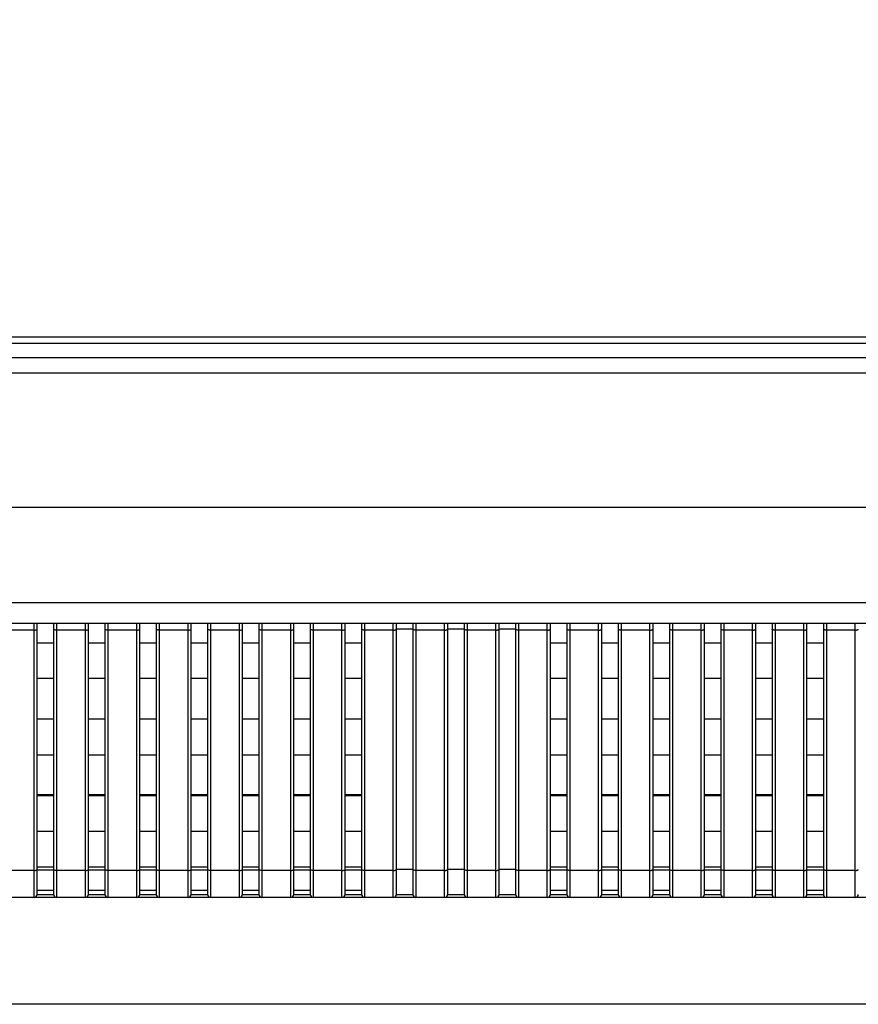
# Model space of a CAD drawing. Header units: millimetres. Extents: x -9020 to -2602, y 1105 to 6065.
# Tile 68 of 80: x -6769 to -6687, y 3945 to 4041. Entities that reach past the tile are written whole.
import ezdxf

# ---------------------------------------------------------------- set-up
doc = ezdxf.new("R2010")
doc.units = ezdxf.units.MM
doc.header["$LTSCALE"] = 65.395
doc.header["$PDSIZE"] = 0.05
doc.layers.get('0').update_dxf_attribs({"linetype": 'CONTINUOUS'})
doc.layers.get('Defpoints').update_dxf_attribs({"linetype": 'CONTINUOUS'})
doc.styles.get("Standard").update_dxf_attribs({"font": 'GOTHIC.TTF', "width": 0.5})
doc.dimstyles.new('ISO-25', dxfattribs={"dimtxt": 2.5, "dimasz": 2.5, "dimexe": 1.25, "dimexo": 0.625, "dimtad": 1, "dimtxsty": 'STANDARD', "dimcen": 2.5, "dimadec": 0, "dimazin": 0, "dimtfac": 1, "dimtmove": 0, "dimatfit": 3, "dimfxl": 1, "dimarcsym": 0})

# ---------------------------------------------------------------- blocks, each defined once
blk = doc.blocks.new('*D2')
at = {"color": 3, "lineweight": -2}
for p, q in [((-7776.392, 4010.081), (-7776.392, 4113.644)), ((-7634.942, 4010.081), (-7777.642, 4010.081)), ((-7776.392, 3995.081), (-7776.392, 3960.081)), ((-6463.802, 3945.081), (-7777.642, 3945.081))]:
    blk.add_line(p, q, dxfattribs=at)
at = {"color": 3}
for points in [[(-7773.892, 3995.081), (-7778.892, 3995.081), (-7776.392, 4010.081)], [(-7778.892, 3960.081), (-7773.892, 3960.081), (-7776.392, 3945.081)]]:
    blk.add_solid(points, dxfattribs=at)
at = {"layer": 'Defpoints', "color": 0}
for p in [(-7634.317, 4010.081), (-7776.392, 3945.081), (-6463.177, 3945.081)]:
    blk.add_point(p, dxfattribs=at)
at = {"color": 2, "insert": (-7794.352, 4078.229), "char_height": 20, "attachment_point": 5, "rotation": 90}
blk.add_mtext('65 [2,559]', dxfattribs=at)

msp = doc.modelspace()

# ---------------------------------------------------------------- linework, layer by layer
at = {"color": 7, "linetype": 'Continuous'}
for p, q in [((-7634.917, 4009.481), (-6185.037, 4009.481)), ((-7634.317, 4010.081), (-6185.637, 4010.081)), ((-7635.852, 4008.081), (-6184.102, 4008.081)), ((-7637.352, 4006.581), (-6182.602, 4006.581)), ((-6182.602, 3993.481), (-7637.352, 3993.481)), ((-6192.068, 3984.181), (-7627.886, 3984.181)), ((-6191.635, 3982.181), (-7628.319, 3982.181)), ((-6767.577, 3981.523), (-6770.377, 3981.523)), ((-6767.577, 3955.481), (-6767.577, 3982.181)), ((-6767.277, 3955.781), (-6767.277, 3982.181)), ((-6765.677, 3982.181), (-6765.677, 3955.781)), ((-6765.377, 3982.181), (-6765.377, 3955.481)), ((-6762.577, 3981.523), (-6765.377, 3981.523)), ((-6762.577, 3955.481), (-6762.577, 3982.181)), ((-6762.277, 3955.781), (-6762.277, 3982.181)), ((-6760.677, 3982.181), (-6760.677, 3955.781)), ((-6760.377, 3982.181), (-6760.377, 3955.481)), ((-6757.577, 3981.523), (-6760.377, 3981.523)), ((-6757.577, 3955.481), (-6757.577, 3982.181)), ((-6757.277, 3955.781), (-6757.277, 3982.181)), ((-6755.677, 3982.181), (-6755.677, 3955.781)), ((-6755.377, 3982.181), (-6755.377, 3955.481)), ((-6752.577, 3981.523), (-6755.377, 3981.523)), ((-6752.577, 3955.481), (-6752.577, 3982.181)), ((-6752.277, 3955.781), (-6752.277, 3982.181)), ((-6750.677, 3982.181), (-6750.677, 3955.781)), ((-6750.377, 3982.181), (-6750.377, 3955.481)), ((-6747.577, 3981.523), (-6750.377, 3981.523)), ((-6747.577, 3955.481), (-6747.577, 3982.181)), ((-6747.277, 3955.781), (-6747.277, 3982.181)), ((-6745.677, 3982.181), (-6745.677, 3955.781)), ((-6745.377, 3982.181), (-6745.377, 3955.481)), ((-6742.577, 3981.523), (-6745.377, 3981.523)), ((-6742.577, 3955.481), (-6742.577, 3982.181)), ((-6742.277, 3955.781), (-6742.277, 3982.181)), ((-6740.677, 3982.181), (-6740.677, 3955.781)), ((-6740.377, 3982.181), (-6740.377, 3955.481)), ((-6737.577, 3981.523), (-6740.377, 3981.523)), ((-6737.577, 3955.481), (-6737.577, 3982.181)), ((-6737.277, 3955.781), (-6737.277, 3982.181)), ((-6735.677, 3982.181), (-6735.677, 3955.781)), ((-6735.377, 3982.181), (-6735.377, 3955.481)), ((-6732.577, 3981.523), (-6735.377, 3981.523)), ((-6732.577, 3955.481), (-6732.577, 3982.181)), ((-6732.277, 3955.781), (-6732.277, 3982.181)), ((-6730.677, 3981.626), (-6732.277, 3981.626)), ((-6730.677, 3982.181), (-6730.677, 3955.781)), ((-6730.377, 3982.181), (-6730.377, 3955.481)), ((-6727.577, 3981.523), (-6730.377, 3981.523)), ((-6727.577, 3955.481), (-6727.577, 3982.181)), ((-6727.277, 3955.781), (-6727.277, 3982.181)), ((-6725.677, 3981.626), (-6727.277, 3981.626)), ((-6725.677, 3982.181), (-6725.677, 3955.781)), ((-6725.377, 3982.181), (-6725.377, 3955.481)), ((-6722.577, 3981.523), (-6725.377, 3981.523)), ((-6722.577, 3955.481), (-6722.577, 3982.181)), ((-6722.277, 3955.781), (-6722.277, 3982.181)), ((-6720.677, 3981.626), (-6722.277, 3981.626)), ((-6720.677, 3982.181), (-6720.677, 3955.781)), ((-6720.377, 3982.181), (-6720.377, 3955.481)), ((-6717.577, 3981.523), (-6720.377, 3981.523)), ((-6717.577, 3955.481), (-6717.577, 3982.181)), ((-6717.277, 3955.781), (-6717.277, 3982.181)), ((-6715.677, 3982.181), (-6715.677, 3955.781)), ((-6715.377, 3982.181), (-6715.377, 3955.481)), ((-6712.577, 3981.523), (-6715.377, 3981.523)), ((-6712.577, 3955.481), (-6712.577, 3982.181)), ((-6712.277, 3955.781), (-6712.277, 3982.181)), ((-6710.677, 3982.181), (-6710.677, 3955.781)), ((-6710.377, 3982.181), (-6710.377, 3955.481)), ((-6707.577, 3981.523), (-6710.377, 3981.523)), ((-6707.577, 3955.481), (-6707.577, 3982.181)), ((-6707.277, 3955.781), (-6707.277, 3982.181)), ((-6705.677, 3982.181), (-6705.677, 3955.781)), ((-6705.377, 3982.181), (-6705.377, 3955.481)), ((-6702.577, 3981.523), (-6705.377, 3981.523)), ((-6702.577, 3955.481), (-6702.577, 3982.181)), ((-6702.277, 3955.781), (-6702.277, 3982.181)), ((-6700.677, 3982.181), (-6700.677, 3955.781)), ((-6700.377, 3982.181), (-6700.377, 3955.481)), ((-6697.577, 3981.523), (-6700.377, 3981.523)), ((-6697.577, 3955.481), (-6697.577, 3982.181)), ((-6697.277, 3955.781), (-6697.277, 3982.181)), ((-6695.677, 3982.181), (-6695.677, 3955.781)), ((-6695.377, 3982.181), (-6695.377, 3955.481)), ((-6692.577, 3981.523), (-6695.377, 3981.523)), ((-6692.577, 3955.481), (-6692.577, 3982.181)), ((-6692.277, 3955.781), (-6692.277, 3982.181)), ((-6690.677, 3982.181), (-6690.677, 3955.781)), ((-6690.377, 3982.181), (-6690.377, 3955.481)), ((-6687.577, 3981.523), (-6690.377, 3981.523)), ((-6687.577, 3955.481), (-6687.577, 3982.181)), ((-6767.277, 3980.281), (-6765.677, 3980.281)), ((-6762.277, 3980.281), (-6760.677, 3980.281)), ((-6757.277, 3980.281), (-6755.677, 3980.281)), ((-6752.277, 3980.281), (-6750.677, 3980.281)), ((-6747.277, 3980.281), (-6745.677, 3980.281)), ((-6742.277, 3980.281), (-6740.677, 3980.281)), ((-6737.277, 3980.281), (-6735.677, 3980.281)), ((-6717.277, 3980.281), (-6715.677, 3980.281)), ((-6712.277, 3980.281), (-6710.677, 3980.281)), ((-6707.277, 3980.281), (-6705.677, 3980.281)), ((-6702.277, 3980.281), (-6700.677, 3980.281)), ((-6697.277, 3980.281), (-6695.677, 3980.281)), ((-6692.277, 3980.281), (-6690.677, 3980.281)), ((-6767.277, 3976.831), (-6765.677, 3976.831)), ((-6762.277, 3976.831), (-6760.677, 3976.831)), ((-6757.277, 3976.831), (-6755.677, 3976.831)), ((-6752.277, 3976.831), (-6750.677, 3976.831)), ((-6747.277, 3976.831), (-6745.677, 3976.831)), ((-6742.277, 3976.831), (-6740.677, 3976.831)), ((-6737.277, 3976.831), (-6735.677, 3976.831)), ((-6717.277, 3976.831), (-6715.677, 3976.831)), ((-6712.277, 3976.831), (-6710.677, 3976.831)), ((-6707.277, 3976.831), (-6705.677, 3976.831)), ((-6702.277, 3976.831), (-6700.677, 3976.831)), ((-6697.277, 3976.831), (-6695.677, 3976.831)), ((-6692.277, 3976.831), (-6690.677, 3976.831)), ((-6767.277, 3972.881), (-6765.677, 3972.881)), ((-6762.277, 3972.881), (-6760.677, 3972.881)), ((-6757.277, 3972.881), (-6755.677, 3972.881)), ((-6752.277, 3972.881), (-6750.677, 3972.881)), ((-6747.277, 3972.881), (-6745.677, 3972.881)), ((-6742.277, 3972.881), (-6740.677, 3972.881)), ((-6737.277, 3972.881), (-6735.677, 3972.881)), ((-6717.277, 3972.881), (-6715.677, 3972.881)), ((-6712.277, 3972.881), (-6710.677, 3972.881)), ((-6707.277, 3972.881), (-6705.677, 3972.881)), ((-6702.277, 3972.881), (-6700.677, 3972.881)), ((-6697.277, 3972.881), (-6695.677, 3972.881)), ((-6692.277, 3972.881), (-6690.677, 3972.881)), ((-6767.277, 3969.381), (-6765.677, 3969.381)), ((-6762.277, 3969.381), (-6760.677, 3969.381)), ((-6757.277, 3969.381), (-6755.677, 3969.381)), ((-6752.277, 3969.381), (-6750.677, 3969.381)), ((-6747.277, 3969.381), (-6745.677, 3969.381)), ((-6742.277, 3969.381), (-6740.677, 3969.381)), ((-6737.277, 3969.381), (-6735.677, 3969.381)), ((-6717.277, 3969.381), (-6715.677, 3969.381)), ((-6712.277, 3969.381), (-6710.677, 3969.381)), ((-6707.277, 3969.381), (-6705.677, 3969.381)), ((-6702.277, 3969.381), (-6700.677, 3969.381)), ((-6697.277, 3969.381), (-6695.677, 3969.381)), ((-6692.277, 3969.381), (-6690.677, 3969.381)), ((-6765.677, 3965.481), (-6767.277, 3965.481)), ((-6767.277, 3965.431), (-6765.677, 3965.431)), ((-6760.677, 3965.481), (-6762.277, 3965.481)), ((-6762.277, 3965.431), (-6760.677, 3965.431)), ((-6755.677, 3965.481), (-6757.277, 3965.481)), ((-6757.277, 3965.431), (-6755.677, 3965.431)), ((-6750.677, 3965.481), (-6752.277, 3965.481)), ((-6752.277, 3965.431), (-6750.677, 3965.431)), ((-6745.677, 3965.481), (-6747.277, 3965.481)), ((-6747.277, 3965.431), (-6745.677, 3965.431)), ((-6740.677, 3965.481), (-6742.277, 3965.481)), ((-6742.277, 3965.431), (-6740.677, 3965.431)), ((-6735.677, 3965.481), (-6737.277, 3965.481)), ((-6737.277, 3965.431), (-6735.677, 3965.431)), ((-6715.677, 3965.481), (-6717.277, 3965.481)), ((-6717.277, 3965.431), (-6715.677, 3965.431)), ((-6710.677, 3965.481), (-6712.277, 3965.481)), ((-6712.277, 3965.431), (-6710.677, 3965.431)), ((-6705.677, 3965.481), (-6707.277, 3965.481)), ((-6707.277, 3965.431), (-6705.677, 3965.431)), ((-6700.677, 3965.481), (-6702.277, 3965.481)), ((-6702.277, 3965.431), (-6700.677, 3965.431)), ((-6695.677, 3965.481), (-6697.277, 3965.481)), ((-6697.277, 3965.431), (-6695.677, 3965.431)), ((-6690.677, 3965.481), (-6692.277, 3965.481)), ((-6692.277, 3965.431), (-6690.677, 3965.431)), ((-6767.277, 3961.931), (-6765.677, 3961.931)), ((-6762.277, 3961.931), (-6760.677, 3961.931)), ((-6757.277, 3961.931), (-6755.677, 3961.931)), ((-6752.277, 3961.931), (-6750.677, 3961.931)), ((-6747.277, 3961.931), (-6745.677, 3961.931)), ((-6742.277, 3961.931), (-6740.677, 3961.931)), ((-6737.277, 3961.931), (-6735.677, 3961.931)), ((-6717.277, 3961.931), (-6715.677, 3961.931)), ((-6712.277, 3961.931), (-6710.677, 3961.931)), ((-6707.277, 3961.931), (-6705.677, 3961.931)), ((-6702.277, 3961.931), (-6700.677, 3961.931)), ((-6697.277, 3961.931), (-6695.677, 3961.931)), ((-6692.277, 3961.931), (-6690.677, 3961.931)), ((-6767.277, 3958.481), (-6765.677, 3958.481)), ((-6762.277, 3958.481), (-6760.677, 3958.481)), ((-6757.277, 3958.481), (-6755.677, 3958.481)), ((-6752.277, 3958.481), (-6750.677, 3958.481)), ((-6747.277, 3958.481), (-6745.677, 3958.481)), ((-6742.277, 3958.481), (-6740.677, 3958.481)), ((-6737.277, 3958.481), (-6735.677, 3958.481)), ((-6717.277, 3958.481), (-6715.677, 3958.481)), ((-6712.277, 3958.481), (-6710.677, 3958.481)), ((-6707.277, 3958.481), (-6705.677, 3958.481)), ((-6702.277, 3958.481), (-6700.677, 3958.481)), ((-6697.277, 3958.481), (-6695.677, 3958.481)), ((-6692.277, 3958.481), (-6690.677, 3958.481)), ((-6767.577, 3958.113), (-6770.377, 3958.113)), ((-6767.277, 3958.181), (-6765.677, 3958.181)), ((-6762.577, 3958.113), (-6765.377, 3958.113)), ((-6762.277, 3958.181), (-6760.677, 3958.181)), ((-6757.577, 3958.113), (-6760.377, 3958.113)), ((-6757.277, 3958.181), (-6755.677, 3958.181)), ((-6752.577, 3958.113), (-6755.377, 3958.113)), ((-6752.277, 3958.181), (-6750.677, 3958.181)), ((-6747.577, 3958.113), (-6750.377, 3958.113)), ((-6747.277, 3958.181), (-6745.677, 3958.181)), ((-6742.577, 3958.113), (-6745.377, 3958.113)), ((-6742.277, 3958.181), (-6740.677, 3958.181)), ((-6737.577, 3958.113), (-6740.377, 3958.113)), ((-6737.277, 3958.181), (-6735.677, 3958.181)), ((-6732.577, 3958.113), (-6735.377, 3958.113)), ((-6730.677, 3958.215), (-6732.277, 3958.215)), ((-6727.577, 3958.113), (-6730.377, 3958.113)), ((-6725.677, 3958.215), (-6727.277, 3958.215)), ((-6722.577, 3958.113), (-6725.377, 3958.113)), ((-6720.677, 3958.215), (-6722.277, 3958.215)), ((-6717.577, 3958.113), (-6720.377, 3958.113)), ((-6717.277, 3958.181), (-6715.677, 3958.181)), ((-6712.577, 3958.113), (-6715.377, 3958.113)), ((-6712.277, 3958.181), (-6710.677, 3958.181)), ((-6707.577, 3958.113), (-6710.377, 3958.113)), ((-6707.277, 3958.181), (-6705.677, 3958.181)), ((-6702.577, 3958.113), (-6705.377, 3958.113)), ((-6702.277, 3958.181), (-6700.677, 3958.181)), ((-6697.577, 3958.113), (-6700.377, 3958.113)), ((-6697.277, 3958.181), (-6695.677, 3958.181)), ((-6692.577, 3958.113), (-6695.377, 3958.113)), ((-6692.277, 3958.181), (-6690.677, 3958.181)), ((-6687.577, 3958.113), (-6690.377, 3958.113)), ((-6767.277, 3956.181), (-6765.677, 3956.181)), ((-6767.277, 3955.781), (-6765.677, 3955.781)), ((-6762.277, 3956.181), (-6760.677, 3956.181)), ((-6762.277, 3955.781), (-6760.677, 3955.781)), ((-6757.277, 3956.181), (-6755.677, 3956.181)), ((-6757.277, 3955.781), (-6755.677, 3955.781)), ((-6752.277, 3956.181), (-6750.677, 3956.181)), ((-6752.277, 3955.781), (-6750.677, 3955.781)), ((-6747.277, 3956.181), (-6745.677, 3956.181)), ((-6747.277, 3955.781), (-6745.677, 3955.781)), ((-6742.277, 3956.181), (-6740.677, 3956.181)), ((-6742.277, 3955.781), (-6740.677, 3955.781)), ((-6737.277, 3956.181), (-6735.677, 3956.181)), ((-6737.277, 3955.781), (-6735.677, 3955.781)), ((-6732.277, 3955.781), (-6730.677, 3955.781)), ((-6727.277, 3955.781), (-6725.677, 3955.781)), ((-6722.277, 3955.781), (-6720.677, 3955.781)), ((-6717.277, 3956.181), (-6715.677, 3956.181)), ((-6717.277, 3955.781), (-6715.677, 3955.781)), ((-6712.277, 3956.181), (-6710.677, 3956.181)), ((-6712.277, 3955.781), (-6710.677, 3955.781)), ((-6707.277, 3956.181), (-6705.677, 3956.181)), ((-6707.277, 3955.781), (-6705.677, 3955.781)), ((-6702.277, 3956.181), (-6700.677, 3956.181)), ((-6702.277, 3955.781), (-6700.677, 3955.781)), ((-6697.277, 3956.181), (-6695.677, 3956.181)), ((-6697.277, 3955.781), (-6695.677, 3955.781)), ((-6692.277, 3956.181), (-6690.677, 3956.181)), ((-6692.277, 3955.781), (-6690.677, 3955.781)), ((-6462.484, 3955.481), (-7357.47, 3955.481))]:
    msp.add_line(p, q, dxfattribs=at)
for centre, start, end in [((-6767.577, 3955.781), 270, 0), ((-6765.377, 3955.781), 180, 270), ((-6762.577, 3955.781), 270, 0), ((-6760.377, 3955.781), 180, 270), ((-6757.577, 3955.781), 270, 0), ((-6755.377, 3955.781), 180, 270), ((-6752.577, 3955.781), 270, 0), ((-6750.377, 3955.781), 180, 270), ((-6747.577, 3955.781), 270, 0), ((-6745.377, 3955.781), 180, 270), ((-6742.577, 3955.781), 270, 0), ((-6740.377, 3955.781), 180, 270), ((-6737.577, 3955.781), 270, 0), ((-6735.377, 3955.781), 180, 270), ((-6732.577, 3955.781), 270, 0), ((-6730.377, 3955.781), 180, 270), ((-6727.577, 3955.781), 270, 0), ((-6725.377, 3955.781), 180, 270), ((-6722.577, 3955.781), 270, 0), ((-6720.377, 3955.781), 180, 270), ((-6717.577, 3955.781), 270, 0), ((-6715.377, 3955.781), 180, 270), ((-6712.577, 3955.781), 270, 0), ((-6710.377, 3955.781), 180, 270), ((-6707.577, 3955.781), 270, 0), ((-6705.377, 3955.781), 180, 270), ((-6702.577, 3955.781), 270, 0), ((-6700.377, 3955.781), 180, 270), ((-6697.577, 3955.781), 270, 0), ((-6695.377, 3955.781), 180, 270), ((-6692.577, 3955.781), 270, 0), ((-6690.377, 3955.781), 180, 270), ((-6687.577, 3955.781), 270, 0)]:
    msp.add_arc(centre, 0.3, start, end, dxfattribs=at)
for points in [[(-6767.577, 3981.523), (-6767.539, 3981.523), (-6767.467, 3981.528), (-6767.383, 3981.545), (-6767.329, 3981.567), (-6767.296, 3981.586), (-6767.277, 3981.61), (-6767.277, 3981.626)], [(-6765.377, 3981.523), (-6765.415, 3981.523), (-6765.487, 3981.528), (-6765.571, 3981.545), (-6765.625, 3981.567), (-6765.658, 3981.586), (-6765.677, 3981.61), (-6765.677, 3981.626)], [(-6762.577, 3981.523), (-6762.539, 3981.523), (-6762.467, 3981.528), (-6762.383, 3981.545), (-6762.329, 3981.567), (-6762.296, 3981.586), (-6762.277, 3981.61), (-6762.277, 3981.626)], [(-6760.377, 3981.523), (-6760.415, 3981.523), (-6760.487, 3981.528), (-6760.571, 3981.545), (-6760.625, 3981.567), (-6760.658, 3981.586), (-6760.677, 3981.61), (-6760.677, 3981.626)], [(-6757.577, 3981.523), (-6757.539, 3981.523), (-6757.467, 3981.528), (-6757.383, 3981.545), (-6757.329, 3981.567), (-6757.296, 3981.586), (-6757.277, 3981.61), (-6757.277, 3981.626)], [(-6755.377, 3981.523), (-6755.415, 3981.523), (-6755.487, 3981.528), (-6755.571, 3981.545), (-6755.625, 3981.567), (-6755.658, 3981.586), (-6755.677, 3981.61), (-6755.677, 3981.626)], [(-6752.577, 3981.523), (-6752.539, 3981.523), (-6752.467, 3981.528), (-6752.383, 3981.545), (-6752.329, 3981.567), (-6752.296, 3981.586), (-6752.277, 3981.61), (-6752.277, 3981.626)], [(-6750.377, 3981.523), (-6750.415, 3981.523), (-6750.487, 3981.528), (-6750.571, 3981.545), (-6750.625, 3981.567), (-6750.658, 3981.586), (-6750.677, 3981.61), (-6750.677, 3981.626)], [(-6747.577, 3981.523), (-6747.539, 3981.523), (-6747.467, 3981.528), (-6747.383, 3981.545), (-6747.329, 3981.567), (-6747.296, 3981.586), (-6747.277, 3981.61), (-6747.277, 3981.626)], [(-6745.377, 3981.523), (-6745.415, 3981.523), (-6745.487, 3981.528), (-6745.571, 3981.545), (-6745.625, 3981.567), (-6745.658, 3981.586), (-6745.677, 3981.61), (-6745.677, 3981.626)], [(-6742.577, 3981.523), (-6742.539, 3981.523), (-6742.467, 3981.528), (-6742.383, 3981.545), (-6742.329, 3981.567), (-6742.296, 3981.586), (-6742.277, 3981.61), (-6742.277, 3981.626)], [(-6740.377, 3981.523), (-6740.415, 3981.523), (-6740.487, 3981.528), (-6740.571, 3981.545), (-6740.625, 3981.567), (-6740.658, 3981.586), (-6740.677, 3981.61), (-6740.677, 3981.626)], [(-6737.577, 3981.523), (-6737.539, 3981.523), (-6737.467, 3981.528), (-6737.383, 3981.545), (-6737.329, 3981.567), (-6737.296, 3981.586), (-6737.277, 3981.61), (-6737.277, 3981.626)], [(-6735.377, 3981.523), (-6735.415, 3981.523), (-6735.487, 3981.528), (-6735.571, 3981.545), (-6735.625, 3981.567), (-6735.658, 3981.586), (-6735.677, 3981.61), (-6735.677, 3981.626)], [(-6732.577, 3981.523), (-6732.539, 3981.523), (-6732.467, 3981.528), (-6732.383, 3981.545), (-6732.329, 3981.567), (-6732.296, 3981.586), (-6732.277, 3981.61), (-6732.277, 3981.626)], [(-6730.377, 3981.523), (-6730.415, 3981.523), (-6730.487, 3981.528), (-6730.571, 3981.545), (-6730.625, 3981.567), (-6730.658, 3981.586), (-6730.677, 3981.61), (-6730.677, 3981.626)], [(-6727.577, 3981.523), (-6727.539, 3981.523), (-6727.467, 3981.528), (-6727.383, 3981.545), (-6727.329, 3981.567), (-6727.296, 3981.586), (-6727.277, 3981.61), (-6727.277, 3981.626)], [(-6725.377, 3981.523), (-6725.415, 3981.523), (-6725.487, 3981.528), (-6725.571, 3981.545), (-6725.625, 3981.567), (-6725.658, 3981.586), (-6725.677, 3981.61), (-6725.677, 3981.626)], [(-6722.577, 3981.523), (-6722.539, 3981.523), (-6722.467, 3981.528), (-6722.383, 3981.545), (-6722.329, 3981.567), (-6722.296, 3981.586), (-6722.277, 3981.61), (-6722.277, 3981.626)], [(-6720.377, 3981.523), (-6720.415, 3981.523), (-6720.487, 3981.528), (-6720.571, 3981.545), (-6720.625, 3981.567), (-6720.658, 3981.586), (-6720.677, 3981.61), (-6720.677, 3981.626)], [(-6717.577, 3981.523), (-6717.539, 3981.523), (-6717.467, 3981.528), (-6717.383, 3981.545), (-6717.329, 3981.567), (-6717.296, 3981.586), (-6717.277, 3981.61), (-6717.277, 3981.626)], [(-6715.377, 3981.523), (-6715.415, 3981.523), (-6715.487, 3981.528), (-6715.571, 3981.545), (-6715.625, 3981.567), (-6715.658, 3981.586), (-6715.677, 3981.61), (-6715.677, 3981.626)], [(-6712.577, 3981.523), (-6712.539, 3981.523), (-6712.467, 3981.528), (-6712.383, 3981.545), (-6712.329, 3981.567), (-6712.296, 3981.586), (-6712.277, 3981.61), (-6712.277, 3981.626)], [(-6710.377, 3981.523), (-6710.415, 3981.523), (-6710.487, 3981.528), (-6710.571, 3981.545), (-6710.625, 3981.567), (-6710.658, 3981.586), (-6710.677, 3981.61), (-6710.677, 3981.626)], [(-6707.577, 3981.523), (-6707.539, 3981.523), (-6707.467, 3981.528), (-6707.383, 3981.545), (-6707.329, 3981.567), (-6707.296, 3981.586), (-6707.277, 3981.61), (-6707.277, 3981.626)], [(-6705.377, 3981.523), (-6705.415, 3981.523), (-6705.487, 3981.528), (-6705.571, 3981.545), (-6705.625, 3981.567), (-6705.658, 3981.586), (-6705.677, 3981.61), (-6705.677, 3981.626)], [(-6702.577, 3981.523), (-6702.539, 3981.523), (-6702.467, 3981.528), (-6702.383, 3981.545), (-6702.329, 3981.567), (-6702.296, 3981.586), (-6702.277, 3981.61), (-6702.277, 3981.626)], [(-6700.377, 3981.523), (-6700.415, 3981.523), (-6700.487, 3981.528), (-6700.571, 3981.545), (-6700.625, 3981.567), (-6700.658, 3981.586), (-6700.677, 3981.61), (-6700.677, 3981.626)], [(-6697.577, 3981.523), (-6697.539, 3981.523), (-6697.467, 3981.528), (-6697.383, 3981.545), (-6697.329, 3981.567), (-6697.296, 3981.586), (-6697.277, 3981.61), (-6697.277, 3981.626)], [(-6695.377, 3981.523), (-6695.415, 3981.523), (-6695.487, 3981.528), (-6695.571, 3981.545), (-6695.625, 3981.567), (-6695.658, 3981.586), (-6695.677, 3981.61), (-6695.677, 3981.626)], [(-6692.577, 3981.523), (-6692.539, 3981.523), (-6692.467, 3981.528), (-6692.383, 3981.545), (-6692.329, 3981.567), (-6692.296, 3981.586), (-6692.277, 3981.61), (-6692.277, 3981.626)], [(-6690.377, 3981.523), (-6690.415, 3981.523), (-6690.487, 3981.528), (-6690.571, 3981.545), (-6690.625, 3981.567), (-6690.658, 3981.586), (-6690.677, 3981.61), (-6690.677, 3981.626)], [(-6687.577, 3981.523), (-6687.539, 3981.523), (-6687.467, 3981.528), (-6687.383, 3981.545), (-6687.329, 3981.567), (-6687.296, 3981.586), (-6687.277, 3981.61), (-6687.277, 3981.626)], [(-6767.577, 3958.113), (-6767.539, 3958.113), (-6767.467, 3958.117), (-6767.383, 3958.135), (-6767.329, 3958.157), (-6767.296, 3958.176), (-6767.277, 3958.2), (-6767.277, 3958.215)], [(-6765.377, 3958.113), (-6765.415, 3958.113), (-6765.487, 3958.117), (-6765.571, 3958.135), (-6765.625, 3958.157), (-6765.658, 3958.176), (-6765.677, 3958.2), (-6765.677, 3958.215)], [(-6762.577, 3958.113), (-6762.539, 3958.113), (-6762.467, 3958.117), (-6762.383, 3958.135), (-6762.329, 3958.157), (-6762.296, 3958.176), (-6762.277, 3958.2), (-6762.277, 3958.215)], [(-6760.377, 3958.113), (-6760.415, 3958.113), (-6760.487, 3958.117), (-6760.571, 3958.135), (-6760.625, 3958.157), (-6760.658, 3958.176), (-6760.677, 3958.2), (-6760.677, 3958.215)], [(-6757.577, 3958.113), (-6757.539, 3958.113), (-6757.467, 3958.117), (-6757.383, 3958.135), (-6757.329, 3958.157), (-6757.296, 3958.176), (-6757.277, 3958.2), (-6757.277, 3958.215)], [(-6755.377, 3958.113), (-6755.415, 3958.113), (-6755.487, 3958.117), (-6755.571, 3958.135), (-6755.625, 3958.157), (-6755.658, 3958.176), (-6755.677, 3958.2), (-6755.677, 3958.215)], [(-6752.577, 3958.113), (-6752.539, 3958.113), (-6752.467, 3958.117), (-6752.383, 3958.135), (-6752.329, 3958.157), (-6752.296, 3958.176), (-6752.277, 3958.2), (-6752.277, 3958.215)], [(-6750.377, 3958.113), (-6750.415, 3958.113), (-6750.487, 3958.117), (-6750.571, 3958.135), (-6750.625, 3958.157), (-6750.658, 3958.176), (-6750.677, 3958.2), (-6750.677, 3958.215)], [(-6747.577, 3958.113), (-6747.539, 3958.113), (-6747.467, 3958.117), (-6747.383, 3958.135), (-6747.329, 3958.157), (-6747.296, 3958.176), (-6747.277, 3958.2), (-6747.277, 3958.215)], [(-6745.377, 3958.113), (-6745.415, 3958.113), (-6745.487, 3958.117), (-6745.571, 3958.135), (-6745.625, 3958.157), (-6745.658, 3958.176), (-6745.677, 3958.2), (-6745.677, 3958.215)], [(-6742.577, 3958.113), (-6742.539, 3958.113), (-6742.467, 3958.117), (-6742.383, 3958.135), (-6742.329, 3958.157), (-6742.296, 3958.176), (-6742.277, 3958.2), (-6742.277, 3958.215)], [(-6740.377, 3958.113), (-6740.415, 3958.113), (-6740.487, 3958.117), (-6740.571, 3958.135), (-6740.625, 3958.157), (-6740.658, 3958.176), (-6740.677, 3958.2), (-6740.677, 3958.215)], [(-6737.577, 3958.113), (-6737.539, 3958.113), (-6737.467, 3958.117), (-6737.383, 3958.135), (-6737.329, 3958.157), (-6737.296, 3958.176), (-6737.277, 3958.2), (-6737.277, 3958.215)], [(-6735.377, 3958.113), (-6735.415, 3958.113), (-6735.487, 3958.117), (-6735.571, 3958.135), (-6735.625, 3958.157), (-6735.658, 3958.176), (-6735.677, 3958.2), (-6735.677, 3958.215)], [(-6732.577, 3958.113), (-6732.539, 3958.113), (-6732.467, 3958.117), (-6732.383, 3958.135), (-6732.329, 3958.157), (-6732.296, 3958.176), (-6732.277, 3958.2), (-6732.277, 3958.215)], [(-6730.377, 3958.113), (-6730.415, 3958.113), (-6730.487, 3958.117), (-6730.571, 3958.135), (-6730.625, 3958.157), (-6730.658, 3958.176), (-6730.677, 3958.2), (-6730.677, 3958.215)], [(-6727.577, 3958.113), (-6727.539, 3958.113), (-6727.467, 3958.117), (-6727.383, 3958.135), (-6727.329, 3958.157), (-6727.296, 3958.176), (-6727.277, 3958.2), (-6727.277, 3958.215)], [(-6725.377, 3958.113), (-6725.415, 3958.113), (-6725.487, 3958.117), (-6725.571, 3958.135), (-6725.625, 3958.157), (-6725.658, 3958.176), (-6725.677, 3958.2), (-6725.677, 3958.215)], [(-6722.577, 3958.113), (-6722.539, 3958.113), (-6722.467, 3958.117), (-6722.383, 3958.135), (-6722.329, 3958.157), (-6722.296, 3958.176), (-6722.277, 3958.2), (-6722.277, 3958.215)], [(-6720.377, 3958.113), (-6720.415, 3958.113), (-6720.487, 3958.117), (-6720.571, 3958.135), (-6720.625, 3958.157), (-6720.658, 3958.176), (-6720.677, 3958.2), (-6720.677, 3958.215)], [(-6717.577, 3958.113), (-6717.539, 3958.113), (-6717.467, 3958.117), (-6717.383, 3958.135), (-6717.329, 3958.157), (-6717.296, 3958.176), (-6717.277, 3958.2), (-6717.277, 3958.215)], [(-6715.377, 3958.113), (-6715.415, 3958.113), (-6715.487, 3958.117), (-6715.571, 3958.135), (-6715.625, 3958.157), (-6715.658, 3958.176), (-6715.677, 3958.2), (-6715.677, 3958.215)], [(-6712.577, 3958.113), (-6712.539, 3958.113), (-6712.467, 3958.117), (-6712.383, 3958.135), (-6712.329, 3958.157), (-6712.296, 3958.176), (-6712.277, 3958.2), (-6712.277, 3958.215)], [(-6710.377, 3958.113), (-6710.415, 3958.113), (-6710.487, 3958.117), (-6710.571, 3958.135), (-6710.625, 3958.157), (-6710.658, 3958.176), (-6710.677, 3958.2), (-6710.677, 3958.215)], [(-6707.577, 3958.113), (-6707.539, 3958.113), (-6707.467, 3958.117), (-6707.383, 3958.135), (-6707.329, 3958.157), (-6707.296, 3958.176), (-6707.277, 3958.2), (-6707.277, 3958.215)], [(-6705.377, 3958.113), (-6705.415, 3958.113), (-6705.487, 3958.117), (-6705.571, 3958.135), (-6705.625, 3958.157), (-6705.658, 3958.176), (-6705.677, 3958.2), (-6705.677, 3958.215)], [(-6702.577, 3958.113), (-6702.539, 3958.113), (-6702.467, 3958.117), (-6702.383, 3958.135), (-6702.329, 3958.157), (-6702.296, 3958.176), (-6702.277, 3958.2), (-6702.277, 3958.215)], [(-6700.377, 3958.113), (-6700.415, 3958.113), (-6700.487, 3958.117), (-6700.571, 3958.135), (-6700.625, 3958.157), (-6700.658, 3958.176), (-6700.677, 3958.2), (-6700.677, 3958.215)], [(-6697.577, 3958.113), (-6697.539, 3958.113), (-6697.467, 3958.117), (-6697.383, 3958.135), (-6697.329, 3958.157), (-6697.296, 3958.176), (-6697.277, 3958.2), (-6697.277, 3958.215)], [(-6695.377, 3958.113), (-6695.415, 3958.113), (-6695.487, 3958.117), (-6695.571, 3958.135), (-6695.625, 3958.157), (-6695.658, 3958.176), (-6695.677, 3958.2), (-6695.677, 3958.215)], [(-6692.577, 3958.113), (-6692.539, 3958.113), (-6692.467, 3958.117), (-6692.383, 3958.135), (-6692.329, 3958.157), (-6692.296, 3958.176), (-6692.277, 3958.2), (-6692.277, 3958.215)], [(-6690.377, 3958.113), (-6690.415, 3958.113), (-6690.487, 3958.117), (-6690.571, 3958.135), (-6690.625, 3958.157), (-6690.658, 3958.176), (-6690.677, 3958.2), (-6690.677, 3958.215)], [(-6687.577, 3958.113), (-6687.539, 3958.113), (-6687.467, 3958.117), (-6687.383, 3958.135), (-6687.329, 3958.157), (-6687.296, 3958.176), (-6687.277, 3958.2), (-6687.277, 3958.215)]]:
    msp.add_open_spline(points, degree=3, knots=[0, 0, 0, 0, 0.34487, 0.644086, 0.765223, 0.863864, 1, 1, 1, 1], dxfattribs=at)

# ---------------------------------------------------------------- dimensions: what is measured, and where the dimension line sits
dim = msp.add_linear_dim(base=(-7776.392, 3945.081), p1=(-7634.317, 4010.081), p2=(-6463.177, 3945.081), angle=90, dimstyle='ISO-25', override={"dimtxt": 20, "dimasz": 15, "dimgap": 5, "dimdec": 0, "dimclrd": 3, "dimclre": 3, "dimclrt": 2, "dimadec": 1, "dimtp": 0.3, "dimtm": 0.3, "dimtofl": 0})
dim.commit()
dim.dimension.update_dxf_attribs({"geometry": '*D2', "text_midpoint": (-7776.392, 4078.229), "dimtype": 160})

doc.saveas('drawing.dxf')
